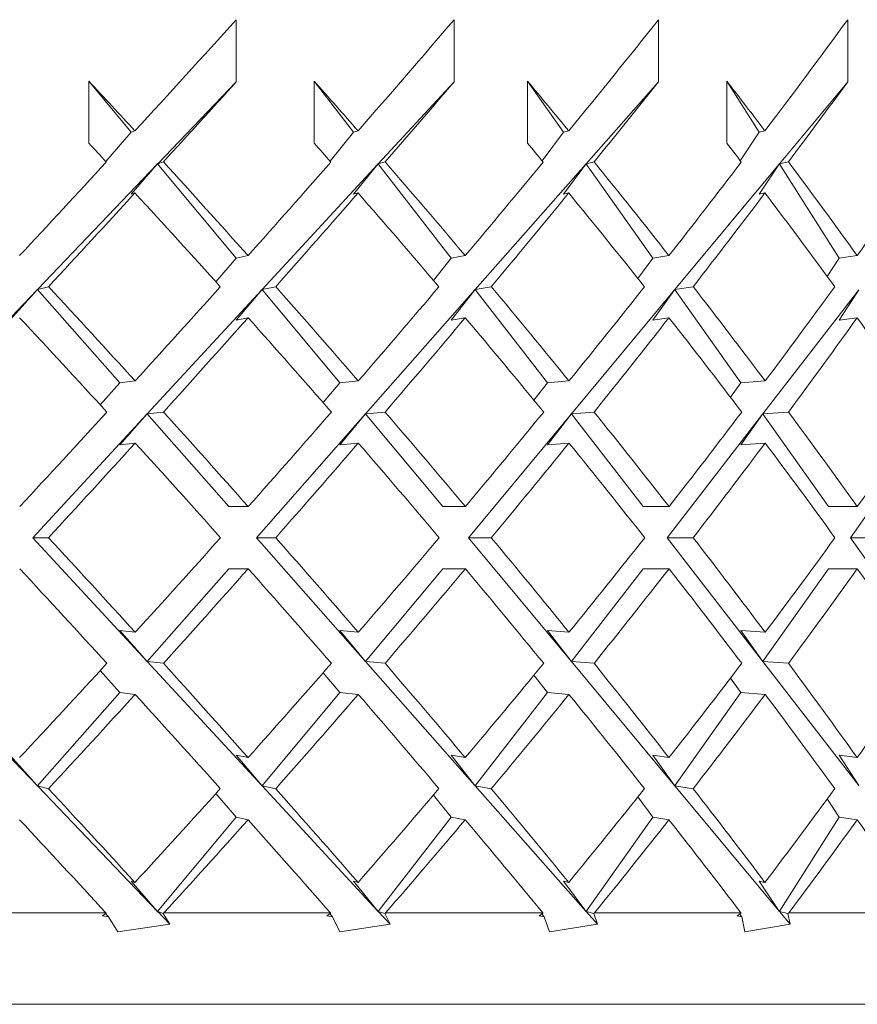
# Model space of a CAD drawing. Header units: inches. Extents: x 1.5 to 18.4, y 1.4 to 15.2.
# Tile 20 of 35: x 11.575 to 11.861, y 9.464 to 9.8. Entities that reach past the tile are written whole.
import ezdxf

# ---------------------------------------------------------------- set-up
doc = ezdxf.new("R2010")
doc.units = ezdxf.units.IN
doc.header["$MEASUREMENT"] = 0

msp = doc.modelspace()

# ---------------------------------------------------------------- linework, layer by layer
at = {"color": 7, "linetype": 'Continuous', "lineweight": 15}
for p, q in [((11.64858, 9.80024), (11.64858, 9.77903)), ((11.72298, 9.80024), (11.72298, 9.77903)), ((11.79282, 9.80024), (11.79282, 9.77903)), ((11.85743, 9.80024), (11.85743, 9.77903)), ((11.59818, 9.75807), (11.59818, 9.77928)), ((11.59818, 9.77928), (11.6127, 9.76181)), ((11.64858, 9.77903), (11.62173, 9.75098)), ((11.67516, 9.75807), (11.67516, 9.77928)), ((11.67516, 9.77928), (11.68866, 9.76181)), ((11.72298, 9.77903), (11.69706, 9.75098)), ((11.74804, 9.75807), (11.74804, 9.77928)), ((11.74804, 9.77928), (11.76039, 9.76181)), ((11.79282, 9.77903), (11.76808, 9.75098)), ((11.81612, 9.75807), (11.81612, 9.77928)), ((11.81612, 9.77928), (11.8272, 9.76181)), ((11.85743, 9.77903), (11.8341, 9.75098)), ((11.6127, 9.76181), (11.60401, 9.7518)), ((11.6127, 9.76181), (11.61396, 9.76225)), ((11.68866, 9.76181), (11.68064, 9.75188)), ((11.68866, 9.76181), (11.69018, 9.76225)), ((11.76039, 9.76181), (11.75312, 9.75197)), ((11.76039, 9.76181), (11.76214, 9.76225)), ((11.8272, 9.76181), (11.82074, 9.75207)), ((11.8272, 9.76181), (11.82918, 9.76225)), ((11.62161, 9.75085), (11.58066, 9.70806)), ((11.6127, 9.7406), (11.62161, 9.75085)), ((11.62161, 9.7511), (11.62173, 9.75098)), ((11.62161, 9.7511), (11.62161, 9.75085)), ((11.62161, 9.7511), (11.64849, 9.71877)), ((11.62368, 9.75165), (11.62173, 9.75098)), ((11.69694, 9.75085), (11.65741, 9.70806)), ((11.68866, 9.7406), (11.69694, 9.75085)), ((11.69694, 9.7511), (11.69706, 9.75098)), ((11.69694, 9.7511), (11.69694, 9.75085)), ((11.69694, 9.7511), (11.72194, 9.71877)), ((11.69941, 9.75165), (11.69706, 9.75098)), ((11.76796, 9.75085), (11.73023, 9.70806)), ((11.76039, 9.7406), (11.76796, 9.75085)), ((11.76796, 9.7511), (11.76808, 9.75098)), ((11.76796, 9.7511), (11.76796, 9.75085)), ((11.76796, 9.7511), (11.79083, 9.71877)), ((11.7708, 9.75165), (11.76808, 9.75098)), ((11.83399, 9.75085), (11.79842, 9.70806)), ((11.8272, 9.7406), (11.83399, 9.75085)), ((11.83399, 9.7511), (11.8341, 9.75098)), ((11.83399, 9.7511), (11.83399, 9.75085)), ((11.83399, 9.7511), (11.85451, 9.71877)), ((11.83716, 9.75165), (11.8341, 9.75098)), ((11.6127, 9.7406), (11.61396, 9.74103)), ((11.68866, 9.7406), (11.69018, 9.74103)), ((11.76039, 9.7406), (11.76214, 9.74103)), ((11.8272, 9.7406), (11.82918, 9.74103)), ((11.64849, 9.71877), (11.65261, 9.71962)), ((11.72194, 9.71877), (11.72679, 9.71962)), ((11.79083, 9.71877), (11.79637, 9.71962)), ((11.85451, 9.71877), (11.86068, 9.71962)), ((11.64849, 9.71877), (11.64162, 9.71066)), ((11.72194, 9.71877), (11.71596, 9.71118)), ((11.79083, 9.71877), (11.78579, 9.71178)), ((11.85451, 9.71877), (11.85045, 9.7125)), ((11.58054, 9.70793), (11.53999, 9.66556)), ((11.57121, 9.69756), (11.58054, 9.70793)), ((11.58054, 9.70819), (11.58066, 9.70806)), ((11.58054, 9.70819), (11.58054, 9.70793)), ((11.58054, 9.70819), (11.60876, 9.67619)), ((11.58442, 9.70902), (11.58066, 9.70806)), ((11.65729, 9.70793), (11.61814, 9.66556)), ((11.64849, 9.69756), (11.65729, 9.70793)), ((11.65729, 9.70819), (11.65741, 9.70806)), ((11.65729, 9.70819), (11.65729, 9.70793)), ((11.65729, 9.70819), (11.6839, 9.67619)), ((11.66204, 9.70902), (11.65741, 9.70806)), ((11.73012, 9.70793), (11.69274, 9.66556)), ((11.72194, 9.69756), (11.73012, 9.70793)), ((11.73012, 9.70819), (11.73023, 9.70806)), ((11.73012, 9.70819), (11.73012, 9.70793)), ((11.73012, 9.70819), (11.75485, 9.67619)), ((11.73569, 9.70902), (11.73023, 9.70806)), ((11.79831, 9.70793), (11.76308, 9.66556)), ((11.79083, 9.69756), (11.79831, 9.70793)), ((11.79831, 9.70819), (11.79842, 9.70806)), ((11.79831, 9.70819), (11.79831, 9.70793)), ((11.79831, 9.70819), (11.82094, 9.67619)), ((11.80465, 9.70902), (11.79842, 9.70806)), ((11.86122, 9.70793), (11.82846, 9.66556)), ((11.85451, 9.69756), (11.86122, 9.70793)), ((11.64849, 9.69756), (11.65261, 9.69841)), ((11.72194, 9.69756), (11.72679, 9.69841)), ((11.79083, 9.69756), (11.79637, 9.69841)), ((11.85451, 9.69756), (11.86068, 9.69841)), ((11.60876, 9.67619), (11.60209, 9.66867)), ((11.60876, 9.67619), (11.61405, 9.6768)), ((11.6839, 9.67619), (11.67823, 9.66941)), ((11.6839, 9.67619), (11.69026, 9.6768)), ((11.75485, 9.67619), (11.75024, 9.67025)), ((11.75485, 9.67619), (11.76223, 9.6768)), ((11.82094, 9.67619), (11.81741, 9.67123)), ((11.82094, 9.67619), (11.82925, 9.6768)), ((11.61802, 9.66543), (11.57906, 9.62326)), ((11.60876, 9.65498), (11.61802, 9.66543)), ((11.61802, 9.66568), (11.61814, 9.66556)), ((11.61802, 9.66568), (11.61802, 9.66543)), ((11.61802, 9.66568), (11.64609, 9.63387)), ((11.62368, 9.66619), (11.61814, 9.66556)), ((11.69263, 9.66543), (11.65544, 9.62326)), ((11.6839, 9.65498), (11.69263, 9.66543)), ((11.69263, 9.66568), (11.69274, 9.66556)), ((11.69263, 9.66568), (11.69263, 9.66543)), ((11.69263, 9.66568), (11.71909, 9.63387)), ((11.6994, 9.66619), (11.69274, 9.66556)), ((11.76297, 9.66543), (11.72791, 9.62326)), ((11.75485, 9.65498), (11.76297, 9.66543)), ((11.76297, 9.66568), (11.76308, 9.66556)), ((11.76297, 9.66568), (11.76297, 9.66543)), ((11.76297, 9.66568), (11.78757, 9.63387)), ((11.77079, 9.66619), (11.76308, 9.66556)), ((11.82837, 9.66543), (11.79577, 9.62326)), ((11.82094, 9.65498), (11.82837, 9.66543)), ((11.82837, 9.66568), (11.82846, 9.66556)), ((11.82837, 9.66568), (11.82837, 9.66543)), ((11.82837, 9.66568), (11.85086, 9.63387)), ((11.83716, 9.66619), (11.82846, 9.66556)), ((11.88818, 9.66543), (11.85836, 9.62326)), ((11.60876, 9.65498), (11.61405, 9.65558)), ((11.6839, 9.65498), (11.69026, 9.65558)), ((11.75485, 9.65498), (11.76223, 9.65558)), ((11.82094, 9.65498), (11.82925, 9.65558)), ((11.64609, 9.63387), (11.65266, 9.63387)), ((11.71909, 9.63387), (11.72683, 9.63387)), ((11.78757, 9.63387), (11.79641, 9.63387)), ((11.85086, 9.63387), (11.86072, 9.63387)), ((11.57906, 9.62326), (11.61802, 9.58109)), ((11.57906, 9.62326), (11.58442, 9.62326)), ((11.65544, 9.62326), (11.69263, 9.58109)), ((11.65544, 9.62326), (11.66204, 9.62326)), ((11.72791, 9.62326), (11.76297, 9.58109)), ((11.72791, 9.62326), (11.73568, 9.62326)), ((11.79577, 9.62326), (11.82837, 9.58109)), ((11.79577, 9.62326), (11.80465, 9.62326)), ((11.85836, 9.62326), (11.88818, 9.58109)), ((11.85836, 9.62326), (11.86826, 9.62326)), ((11.64609, 9.61265), (11.61802, 9.58084)), ((11.64609, 9.61265), (11.65266, 9.61265)), ((11.71909, 9.61265), (11.69263, 9.58084)), ((11.71909, 9.61265), (11.72683, 9.61265)), ((11.78757, 9.61265), (11.76297, 9.58084)), ((11.78757, 9.61265), (11.79641, 9.61265)), ((11.85086, 9.61265), (11.82837, 9.58084)), ((11.85086, 9.61265), (11.86072, 9.61265)), ((11.61405, 9.59094), (11.60876, 9.59154)), ((11.61802, 9.58109), (11.60876, 9.59154)), ((11.69026, 9.59094), (11.6839, 9.59154)), ((11.69263, 9.58109), (11.6839, 9.59154)), ((11.76223, 9.59094), (11.75485, 9.59154)), ((11.76297, 9.58109), (11.75485, 9.59154)), ((11.82925, 9.59094), (11.82094, 9.59154)), ((11.82837, 9.58109), (11.82094, 9.59154)), ((11.53999, 9.58096), (11.58054, 9.53858)), ((11.60209, 9.57785), (11.60876, 9.57033)), ((11.61802, 9.58109), (11.61802, 9.58084)), ((11.61814, 9.58096), (11.61802, 9.58084)), ((11.61814, 9.58096), (11.65729, 9.53858)), ((11.61814, 9.58096), (11.62368, 9.58033)), ((11.69263, 9.58109), (11.69263, 9.58084)), ((11.69274, 9.58096), (11.69263, 9.58084)), ((11.69274, 9.58096), (11.73012, 9.53858)), ((11.69274, 9.58096), (11.6994, 9.58033)), ((11.76297, 9.58109), (11.76297, 9.58084)), ((11.76308, 9.58096), (11.76297, 9.58084)), ((11.76308, 9.58096), (11.79831, 9.53858)), ((11.76308, 9.58096), (11.77079, 9.58033)), ((11.82837, 9.58109), (11.82837, 9.58084)), ((11.82846, 9.58096), (11.82837, 9.58084)), ((11.82846, 9.58096), (11.86122, 9.53858)), ((11.82846, 9.58096), (11.83716, 9.58033)), ((11.67823, 9.57711), (11.6839, 9.57033)), ((11.75024, 9.57627), (11.75485, 9.57033)), ((11.81741, 9.57529), (11.82094, 9.57033)), ((11.60876, 9.57033), (11.58054, 9.53833)), ((11.61405, 9.56972), (11.60876, 9.57033)), ((11.6839, 9.57033), (11.65729, 9.53833)), ((11.69026, 9.56972), (11.6839, 9.57033)), ((11.75485, 9.57033), (11.73012, 9.53833)), ((11.76223, 9.56972), (11.75485, 9.57033)), ((11.82094, 9.57033), (11.79831, 9.53833)), ((11.82925, 9.56972), (11.82094, 9.57033)), ((11.58054, 9.53858), (11.57121, 9.54896)), ((11.65261, 9.54811), (11.64849, 9.54896)), ((11.65729, 9.53858), (11.64849, 9.54896)), ((11.72679, 9.54811), (11.72194, 9.54896)), ((11.73012, 9.53858), (11.72194, 9.54896)), ((11.79637, 9.54811), (11.79083, 9.54896)), ((11.79831, 9.53858), (11.79083, 9.54896)), ((11.86068, 9.54811), (11.85451, 9.54896)), ((11.86122, 9.53858), (11.85451, 9.54896)), ((11.58054, 9.53858), (11.58054, 9.53833)), ((11.58066, 9.53846), (11.58054, 9.53833)), ((11.58066, 9.53846), (11.62161, 9.49567)), ((11.58066, 9.53846), (11.58442, 9.53749)), ((11.65729, 9.53858), (11.65729, 9.53833)), ((11.65741, 9.53846), (11.65729, 9.53833)), ((11.65741, 9.53846), (11.69694, 9.49567)), ((11.65741, 9.53846), (11.66204, 9.53749)), ((11.73012, 9.53858), (11.73012, 9.53833)), ((11.73023, 9.53846), (11.73012, 9.53833)), ((11.73023, 9.53846), (11.76796, 9.49567)), ((11.73023, 9.53846), (11.73569, 9.53749)), ((11.79831, 9.53858), (11.79831, 9.53833)), ((11.79842, 9.53846), (11.79831, 9.53833)), ((11.79842, 9.53846), (11.83399, 9.49567)), ((11.79842, 9.53846), (11.80465, 9.53749)), ((11.64162, 9.53586), (11.64849, 9.52775)), ((11.71596, 9.53534), (11.72194, 9.52775)), ((11.78579, 9.53473), (11.79083, 9.52775)), ((11.85045, 9.53402), (11.85451, 9.52775)), ((11.64849, 9.52775), (11.62161, 9.49542)), ((11.65261, 9.52689), (11.64849, 9.52775)), ((11.72194, 9.52775), (11.69694, 9.49542)), ((11.72679, 9.52689), (11.72194, 9.52775)), ((11.79083, 9.52775), (11.76796, 9.49542)), ((11.79637, 9.52689), (11.79083, 9.52775)), ((11.85451, 9.52775), (11.83399, 9.49542)), ((11.86068, 9.52689), (11.85451, 9.52775)), ((11.61396, 9.50549), (11.6127, 9.50592)), ((11.62161, 9.49567), (11.6127, 9.50592)), ((11.69018, 9.50549), (11.68866, 9.50592)), ((11.69694, 9.49567), (11.68866, 9.50592)), ((11.76214, 9.50549), (11.76039, 9.50592)), ((11.76796, 9.49567), (11.76039, 9.50592)), ((11.82918, 9.50549), (11.8272, 9.50592)), ((11.83399, 9.49567), (11.8272, 9.50592)), ((11.54455, 9.49507), (11.60403, 9.49507)), ((11.60287, 9.49409), (11.60412, 9.49493)), ((11.60287, 9.49409), (11.60492, 9.49367)), ((11.60369, 9.49508), (11.60492, 9.49367)), ((11.60412, 9.49493), (11.60403, 9.49507)), ((11.62161, 9.49567), (11.62161, 9.49542)), ((11.62173, 9.49554), (11.62161, 9.49542)), ((11.62173, 9.49554), (11.62592, 9.49117)), ((11.62173, 9.49554), (11.62361, 9.4949)), ((11.62387, 9.49507), (11.62361, 9.4949)), ((11.62361, 9.4949), (11.62592, 9.49117)), ((11.62387, 9.49507), (11.68073, 9.49507)), ((11.67952, 9.49409), (11.6808, 9.49493)), ((11.67952, 9.49409), (11.68142, 9.49367)), ((11.68028, 9.49508), (11.68142, 9.49367)), ((11.6808, 9.49493), (11.68073, 9.49507)), ((11.69694, 9.49567), (11.69694, 9.49542)), ((11.69706, 9.49554), (11.69694, 9.49542)), ((11.69706, 9.49554), (11.7011, 9.49117)), ((11.69706, 9.49554), (11.69931, 9.4949)), ((11.69958, 9.49507), (11.69931, 9.4949)), ((11.69931, 9.4949), (11.7011, 9.49117)), ((11.69958, 9.49507), (11.75328, 9.49507)), ((11.75203, 9.49409), (11.75333, 9.49493)), ((11.75203, 9.49409), (11.75377, 9.49367)), ((11.753, 9.49471), (11.75377, 9.49367)), ((11.75333, 9.49493), (11.75328, 9.49507)), ((11.76796, 9.49567), (11.76796, 9.49542)), ((11.76808, 9.49554), (11.76796, 9.49542)), ((11.76808, 9.49554), (11.77193, 9.49117)), ((11.76808, 9.49554), (11.77069, 9.4949)), ((11.77096, 9.49507), (11.77069, 9.4949)), ((11.77069, 9.4949), (11.77193, 9.49117)), ((11.77096, 9.49507), (11.82097, 9.49507)), ((11.81969, 9.49409), (11.821, 9.49493)), ((11.81969, 9.49409), (11.82126, 9.49367)), ((11.8206, 9.49467), (11.82126, 9.49367)), ((11.821, 9.49493), (11.82097, 9.49507)), ((11.83399, 9.49567), (11.83399, 9.49542)), ((11.8341, 9.49554), (11.83399, 9.49542)), ((11.8341, 9.49554), (11.83774, 9.49117)), ((11.8341, 9.49554), (11.83704, 9.4949)), ((11.83732, 9.49507), (11.83704, 9.4949)), ((11.83704, 9.4949), (11.83774, 9.49117)), ((11.83732, 9.49507), (11.88316, 9.49507)), ((11.60813, 9.48854), (11.60492, 9.49367)), ((11.60813, 9.48854), (11.62592, 9.49117)), ((11.68393, 9.48854), (11.68142, 9.49367)), ((11.68393, 9.48854), (11.7011, 9.49117)), ((11.75554, 9.48854), (11.75377, 9.49367)), ((11.75554, 9.48854), (11.77193, 9.49117)), ((11.82228, 9.48854), (11.82126, 9.49367)), ((11.82228, 9.48854), (11.83774, 9.49117)), ((12.12446, 9.46382), (10.63074, 9.46382))]:
    msp.add_line(p, q, dxfattribs=at)
for centre, major_axis, ratio, start_param, end_param in [((11.24946, 9.64435), (0.86553, 0.86553), 0.148336, 4.994804, 5.038776), ((11.24946, 9.64435), (0.85819, 0.85819), 0.198912, 5.043892, 5.087863), ((11.24946, 9.64435), (0.84878, 0.84878), 0.250487, 5.092979, 5.136951), ((11.24946, 9.64435), (0.83732, 0.83732), 0.303347, 5.142067, 5.186038), ((11.24946, 9.62339), (0.83732, -0.83732), 0.303347, 1.435643, 1.455397), ((11.24946, 9.62313), (0.86553, 0.86553), 0.148336, 5.007059, 5.038776), ((11.24946, 9.62339), (0.82385, -0.82385), 0.357806, 1.386556, 1.406309), ((11.24946, 9.62313), (0.85819, 0.85819), 0.198912, 5.056147, 5.087863), ((11.24946, 9.62339), (0.80839, -0.80839), 0.414214, 1.337468, 1.357222), ((11.24946, 9.62313), (0.84878, 0.84878), 0.250487, 5.105234, 5.136951), ((11.24946, 9.62339), (0.79099, -0.79099), 0.472965, 1.288381, 1.308135), ((11.24946, 9.62313), (0.83732, 0.83732), 0.303347, 5.154321, 5.186038), ((11.24946, 9.60217), (0.83732, -0.83732), 0.303347, 1.4479, 1.455397), ((11.24946, 9.60217), (0.82385, -0.82385), 0.357806, 1.398812, 1.406309), ((11.24946, 9.60217), (0.80839, -0.80839), 0.414214, 1.349725, 1.357222), ((11.24946, 9.60217), (0.79099, -0.79099), 0.472965, 1.300637, 1.308135), ((11.24946, 9.64435), (0.86553, 0.86553), 0.148336, 4.94579, 4.982548), ((11.24946, 9.62339), (0.83732, -0.83732), 0.303347, 1.386482, 1.423388), ((11.24946, 9.64435), (0.85819, 0.85819), 0.198912, 4.994878, 5.031635), ((11.24946, 9.62339), (0.82385, -0.82385), 0.357806, 1.337395, 1.374301), ((11.24946, 9.64435), (0.84878, 0.84878), 0.250487, 5.043965, 5.080723), ((11.24946, 9.62339), (0.80839, -0.80839), 0.414214, 1.288308, 1.325213), ((11.24946, 9.64435), (0.83732, 0.83732), 0.303347, 5.093052, 5.12981), ((11.24946, 9.62339), (0.79099, -0.79099), 0.472965, 1.23922, 1.276126), ((11.24946, 9.64435), (0.82385, 0.82385), 0.357806, 5.14214, 5.178897), ((11.24946, 9.62313), (0.86553, 0.86553), 0.148336, 4.957971, 4.994804), ((11.24946, 9.60217), (0.83732, -0.83732), 0.303347, 1.398665, 1.435643), ((11.24946, 9.62313), (0.85819, 0.85819), 0.198912, 5.007058, 5.043892), ((11.24946, 9.60217), (0.82385, -0.82385), 0.357806, 1.349578, 1.386556), ((11.24946, 9.62313), (0.84878, 0.84878), 0.250487, 5.056146, 5.092979), ((11.24946, 9.60217), (0.80839, -0.80839), 0.414214, 1.30049, 1.337468), ((11.24946, 9.62313), (0.83732, 0.83732), 0.303347, 5.105233, 5.142067), ((11.24946, 9.60217), (0.79099, -0.79099), 0.472965, 1.251403, 1.288381), ((11.24946, 9.62339), (0.84878, -0.84878), 0.250487, 1.386439, 1.423389), ((11.24946, 9.64435), (0.85819, 0.85819), 0.198912, 4.945834, 4.982695), ((11.24946, 9.62339), (0.83732, -0.83732), 0.303347, 1.337352, 1.374302), ((11.24946, 9.64435), (0.84878, 0.84878), 0.250487, 4.994921, 5.031782), ((11.24946, 9.62339), (0.82385, -0.82385), 0.357806, 1.288264, 1.325214), ((11.24946, 9.64435), (0.83732, 0.83732), 0.303347, 5.044008, 5.08087), ((11.24946, 9.62339), (0.80839, -0.80839), 0.414214, 1.239177, 1.276127), ((11.24946, 9.64435), (0.82385, 0.82385), 0.357806, 5.093096, 5.129957), ((11.24946, 9.60217), (0.84878, -0.84878), 0.250487, 1.398577, 1.43557), ((11.24946, 9.62313), (0.85819, 0.85819), 0.198912, 4.95797, 4.994878), ((11.24946, 9.60217), (0.83732, -0.83732), 0.303347, 1.34949, 1.386482), ((11.24946, 9.62313), (0.84878, 0.84878), 0.250487, 5.007058, 5.043965), ((11.24946, 9.60217), (0.82385, -0.82385), 0.357806, 1.300403, 1.337395), ((11.24946, 9.62313), (0.83732, 0.83732), 0.303347, 5.056145, 5.093052), ((11.24946, 9.60217), (0.80839, -0.80839), 0.414214, 1.251315, 1.288308), ((11.24946, 9.62313), (0.82385, 0.82385), 0.357806, 5.105233, 5.14214), ((11.24946, 9.60217), (0.79099, -0.79099), 0.472965, 1.202228, 1.23922), ((11.24946, 9.64435), (0.85819, 0.85819), 0.198912, 4.896761, 4.933695), ((11.24946, 9.62339), (0.84878, -0.84878), 0.250487, 1.337337, 1.374302), ((11.24946, 9.64435), (0.84878, 0.84878), 0.250487, 4.945848, 4.982783), ((11.24946, 9.62339), (0.83732, -0.83732), 0.303347, 1.28825, 1.325215), ((11.24946, 9.64435), (0.83732, 0.83732), 0.303347, 4.994936, 5.03187), ((11.24946, 9.62339), (0.82385, -0.82385), 0.357806, 1.239162, 1.276127), ((11.24946, 9.64435), (0.82385, 0.82385), 0.357806, 5.044023, 5.080957), ((11.24946, 9.62339), (0.80839, -0.80839), 0.414214, 1.190075, 1.22704), ((11.24946, 9.64435), (0.80839, 0.80839), 0.414214, 5.09311, 5.130045), ((11.24946, 9.62313), (0.85819, 0.85819), 0.198912, 4.908883, 4.945834), ((11.24946, 9.60217), (0.84878, -0.84878), 0.250487, 1.349461, 1.386439), ((11.24946, 9.62313), (0.84878, 0.84878), 0.250487, 4.95797, 4.994921), ((11.24946, 9.60217), (0.83732, -0.83732), 0.303347, 1.300374, 1.337352), ((11.24946, 9.62313), (0.83732, 0.83732), 0.303347, 5.007058, 5.044008), ((11.24946, 9.60217), (0.82385, -0.82385), 0.357806, 1.251286, 1.288264), ((11.24946, 9.62313), (0.82385, 0.82385), 0.357806, 5.056145, 5.093096), ((11.24946, 9.60217), (0.80839, -0.80839), 0.414214, 1.202199, 1.239177), ((11.24946, 9.62339), (0.85819, -0.85819), 0.198912, 1.337352, 1.374302), ((11.24946, 9.64435), (0.84878, 0.84878), 0.250487, 4.896746, 4.933724), ((11.24946, 9.62339), (0.84878, -0.84878), 0.250487, 1.288264, 1.325215), ((11.24946, 9.64435), (0.83732, 0.83732), 0.303347, 4.945834, 4.982812), ((11.24946, 9.62339), (0.83732, -0.83732), 0.303347, 1.239177, 1.276128), ((11.24946, 9.64435), (0.82385, 0.82385), 0.357806, 4.994921, 5.031899), ((11.24946, 9.62339), (0.82385, -0.82385), 0.357806, 1.190089, 1.22704), ((11.24946, 9.64435), (0.80839, 0.80839), 0.414214, 5.044008, 5.080986), ((11.24946, 9.60217), (0.85819, -0.85819), 0.198912, 1.34949, 1.386425), ((11.24946, 9.62313), (0.84878, 0.84878), 0.250487, 4.908883, 4.945848), ((11.24946, 9.60217), (0.84878, -0.84878), 0.250487, 1.300403, 1.337337), ((11.24946, 9.62313), (0.83732, 0.83732), 0.303347, 4.95797, 4.994936), ((11.24946, 9.60217), (0.83732, -0.83732), 0.303347, 1.251315, 1.28825), ((11.24946, 9.62313), (0.82385, 0.82385), 0.357806, 5.007058, 5.044023), ((11.24946, 9.60217), (0.82385, -0.82385), 0.357806, 1.202228, 1.239162), ((11.24946, 9.62313), (0.80839, 0.80839), 0.414214, 5.056145, 5.09311), ((11.24946, 9.60217), (0.80839, -0.80839), 0.414214, 1.153141, 1.190075), ((11.24946, 9.64435), (0.84878, 0.84878), 0.250487, 4.847615, 4.884608), ((11.24946, 9.62339), (0.85819, -0.85819), 0.198912, 1.288308, 1.325215), ((11.24946, 9.64435), (0.83732, 0.83732), 0.303347, 4.896703, 4.933695), ((11.24946, 9.62339), (0.84878, -0.84878), 0.250487, 1.23922, 1.276127), ((11.24946, 9.64435), (0.82385, 0.82385), 0.357806, 4.94579, 4.982783), ((11.24946, 9.62339), (0.83732, -0.83732), 0.303347, 1.190133, 1.22704), ((11.24946, 9.64435), (0.80839, 0.80839), 0.414214, 4.994878, 5.03187), ((11.24946, 9.62339), (0.82385, -0.82385), 0.357806, 1.141046, 1.177953), ((11.24946, 9.64435), (0.79099, 0.79099), 0.472965, 5.043965, 5.080957), ((11.24946, 9.62313), (0.84878, 0.84878), 0.250487, 4.859796, 4.896746), ((11.24946, 9.60217), (0.85819, -0.85819), 0.198912, 1.30049, 1.337352), ((11.24946, 9.62313), (0.83732, 0.83732), 0.303347, 4.908884, 4.945834), ((11.24946, 9.60217), (0.84878, -0.84878), 0.250487, 1.251403, 1.288264), ((11.24946, 9.62313), (0.82385, 0.82385), 0.357806, 4.957971, 4.994921), ((11.24946, 9.60217), (0.83732, -0.83732), 0.303347, 1.202316, 1.239177), ((11.24946, 9.62313), (0.80839, 0.80839), 0.414214, 5.007058, 5.044008), ((11.24946, 9.60217), (0.82385, -0.82385), 0.357806, 1.153228, 1.190089), ((11.24946, 9.62339), (0.86553, -0.86553), 0.148336, 1.288381, 1.325214), ((11.24946, 9.64435), (0.83732, 0.83732), 0.303347, 4.847542, 4.88452), ((11.24946, 9.62339), (0.85819, -0.85819), 0.198912, 1.239293, 1.276127), ((11.24946, 9.64435), (0.82385, 0.82385), 0.357806, 4.89663, 4.933608), ((11.24946, 9.62339), (0.84878, -0.84878), 0.250487, 1.190206, 1.22704), ((11.24946, 9.64435), (0.80839, 0.80839), 0.414214, 4.945717, 4.982695), ((11.24946, 9.62339), (0.83732, -0.83732), 0.303347, 1.141119, 1.177952), ((11.24946, 9.64435), (0.79099, 0.79099), 0.472965, 4.994804, 5.031782), ((11.24946, 9.60217), (0.86553, -0.86553), 0.148336, 1.300829, 1.337395), ((11.24946, 9.62313), (0.83732, 0.83732), 0.303347, 4.860033, 4.896703), ((11.24946, 9.60217), (0.85819, -0.85819), 0.198912, 1.251742, 1.288308), ((11.24946, 9.62313), (0.82385, 0.82385), 0.357806, 4.909121, 4.94579), ((11.24946, 9.60217), (0.84878, -0.84878), 0.250487, 1.202654, 1.23922), ((11.24946, 9.62313), (0.80839, 0.80839), 0.414214, 4.958208, 4.994878), ((11.24946, 9.60217), (0.83732, -0.83732), 0.303347, 1.153567, 1.190133), ((11.24946, 9.62313), (0.79099, 0.79099), 0.472965, 5.007296, 5.043965), ((11.24946, 9.60217), (0.82385, -0.82385), 0.357806, 1.10448, 1.141046)]:
    msp.add_ellipse(centre, major_axis=major_axis, ratio=ratio, start_param=start_param, end_param=end_param, dxfattribs=at)

doc.saveas('drawing.dxf')
